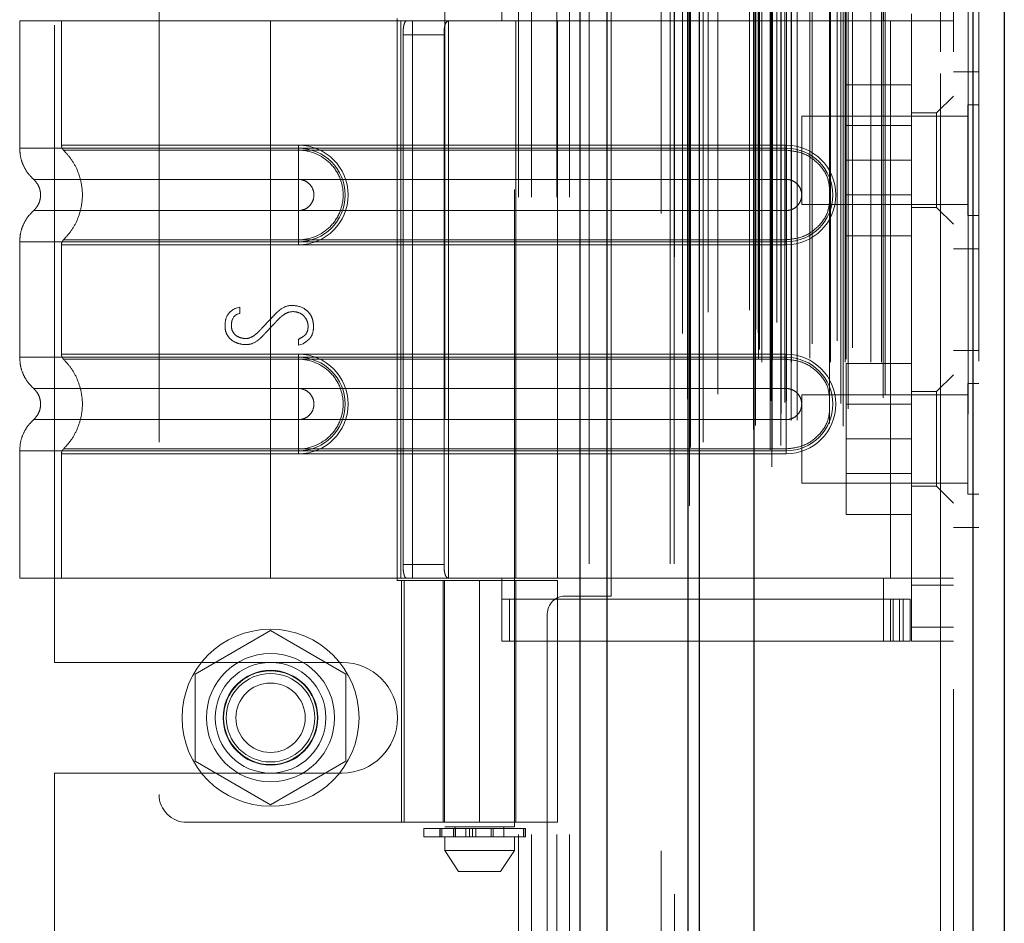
# Model space of a CAD drawing. Header units: inches. Extents: x 0.2 to 10.8, y 0.2 to 8.2.
# Tile 50 of 145: x 1.845 to 2, y 4.625 to 4.767. Entities that reach past the tile are written whole.
import ezdxf

# ---------------------------------------------------------------- set-up
doc = ezdxf.new("R2010")
doc.units = ezdxf.units.IN
doc.header["$MEASUREMENT"] = 0
doc.linetypes.add('HIDDEN', pattern=[0.075, 0.05, -0.025])

msp = doc.modelspace()

# ---------------------------------------------------------------- linework, layer by layer
at = {"color": 7, "linetype": 'Continuous', "lineweight": 25}
for p, q in [((1.9333065, 3.0817514), (1.9333065, 5.0456377)), ((1.9375491, 3.0817514), (1.9375491, 5.0448509)), ((1.9502665, 3.0817514), (1.9502665, 5.0388685)), ((1.9520238, 3.0817514), (1.9520238, 5.0386959)), ((1.9605592, 5.0215598), (1.9605592, 3.0991544)), ((1.9949065, 5.0155034), (1.9949065, 3.1052107)), ((1.9998646, 5.01354), (1.9998646, 3.1071742))]:
    msp.add_line(p, q, dxfattribs=at)
at = {"color": 7, "linetype": 'HIDDEN', "lineweight": 18}
for p, q in [((1.9333065, 5.0456377), (1.9333065, 3.0817514)), ((1.9333065, 5.0456377), (1.9333065, 3.0817514)), ((1.9333065, 3.0817514), (1.9333065, 5.0456377)), ((1.9347207, 3.0817514), (1.9347207, 5.0448509)), ((1.9347207, 3.0817514), (1.9347207, 5.0448509)), ((1.9375491, 3.0817514), (1.9375491, 5.0448509)), ((1.947438, 3.0817514), (1.947438, 5.0388685)), ((1.947438, 3.0817514), (1.947438, 5.0388685)), ((1.9480238, 3.0817514), (1.9480238, 5.0386959)), ((1.9502665, 3.0817514), (1.9502665, 5.0388685)), ((1.9504359, 3.0908408), (1.9504359, 5.0298734)), ((1.9633762, 3.0969317), (1.9633762, 5.0237825)), ((1.9633762, 3.0969317), (1.9633762, 5.0237825)), ((1.9598646, 5.0215598), (1.9598646, 3.0991544)), ((1.9526061, 3.1008133), (1.9526061, 5.0199042)), ((1.9630927, 3.0996011), (1.9630927, 5.0211131)), ((1.9634324, 3.099661), (1.9634324, 5.0210532)), ((1.9648013, 3.1003108), (1.9648013, 5.0204034)), ((1.9641398, 5.0195728), (1.9641398, 3.101122)), ((1.9493643, 5.0178677), (1.9493643, 3.1028389)), ((1.960491, 5.0177637), (1.960491, 3.1029504)), ((1.9605088, 3.1028106), (1.9605088, 5.0179036)), ((1.9608099, 3.103453), (1.9608099, 5.0172611)), ((1.9608099, 3.103453), (1.9608099, 5.0172611)), ((1.97363, 5.0167448), (1.97363, 3.1039721)), ((1.9745844, 3.1033533), (1.9745844, 5.0173609)), ((1.964822, 3.1053422), (1.964822, 5.015372)), ((1.9663999, 3.1042471), (1.9663999, 5.0164683)), ((1.9942119, 5.0155034), (1.9942119, 3.1052107)), ((1.9942119, 3.1052107), (1.9942119, 5.0155034)), ((1.9949065, 3.1052107), (1.9949065, 5.0155034)), ((1.9741948, 3.1068882), (1.9741948, 5.013826)), ((1.9753713, 3.1060421), (1.9753713, 5.0146743)), ((1.9958646, 5.01354), (1.9958646, 3.1071742)), ((1.9548972, 3.1083287), (1.9548972, 5.0123857)), ((1.9808728, 3.1077564), (1.9808728, 5.0129577)), ((1.9811613, 3.1082436), (1.9811613, 5.0124706)), ((1.9501451, 5.0075795), (1.9501451, 3.1131344)), ((1.9618192, 3.1133884), (1.9618192, 5.0073257)), ((1.9618192, 3.1133884), (1.9618192, 5.0073257)), ((1.9632016, 5.0073257), (1.9632016, 3.1133884)), ((1.9632016, 3.1133884), (1.9632016, 5.0073257)), ((1.9657016, 3.1133884), (1.9657016, 5.0073257)), ((1.9657016, 5.0073257), (1.9657016, 3.1133884)), ((1.9664837, 3.1133884), (1.9664837, 5.0073257)), ((1.9725974, 3.1133884), (1.9725974, 5.0073257)), ((1.9748941, 3.1133884), (1.9748941, 5.0073257)), ((1.9789173, 3.1133884), (1.9789173, 5.0073257)), ((1.9806057, 3.1133884), (1.9806057, 5.0073257)), ((1.9806057, 3.1133884), (1.9806057, 5.0073257)), ((1.9612572, 3.113944), (1.9612572, 5.0067702)), ((1.9612572, 3.113944), (1.9612572, 5.0067702)), ((1.9634794, 3.1136662), (1.9634794, 5.007048)), ((1.9654238, 5.007048), (1.9654238, 3.1136662)), ((1.9693494, 3.1139995), (1.9693494, 5.0067423)), ((1.9750355, 3.1138312), (1.9750355, 5.006885)), ((1.9614201, 3.1153849), (1.9614201, 5.0053293)), ((1.9673443, 5.0042817), (1.9673443, 3.1164229)), ((1.9697144, 3.1162519), (1.9697144, 5.0044623)), ((1.9697144, 3.1162519), (1.9697144, 5.0044623)), ((1.9760452, 3.1156324), (1.9760452, 5.0050818)), ((1.9612102, 3.1179972), (1.9612102, 5.002717)), ((1.9612102, 3.1179972), (1.9612102, 5.002717)), ((1.9724183, 5.0037288), (1.9724183, 3.1169863)), ((1.9608454, 3.1185126), (1.9608454, 5.0022016)), ((1.9608454, 3.1185126), (1.9608454, 5.0022016)), ((1.9506283, 4.999994), (1.9506283, 3.1207295)), ((1.9506283, 4.9999707), (1.9506283, 3.1207204)), ((1.9533842, 3.1212395), (1.9533842, 4.9994746)), ((1.9460238, 3.1366959), (1.9460238, 4.9839737)), ((1.9460238, 3.1366959), (1.9460238, 4.9839737)), ((1.9460238, 3.1366959), (1.9460238, 4.9839737)), ((1.9460238, 3.1366959), (1.9460238, 4.9839737)), ((1.9898646, 3.1620515), (1.9898646, 4.9586626)), ((1.9898646, 3.1620515), (1.9898646, 4.9586626)), ((1.9898646, 4.9586626), (1.9898646, 3.1620515)), ((1.9898646, 4.9586626), (1.9898646, 3.1620515)), ((1.9918646, 3.1620515), (1.9918646, 4.9586626)), ((1.9236349, 4.5392514), (1.9236349, 4.9071403)), ((1.9236349, 4.5392514), (1.9236349, 4.9071403)), ((1.9256349, 4.5392514), (1.9256349, 4.9071403)), ((1.9296349, 4.5392514), (1.9296349, 4.9071403)), ((1.9316349, 4.5392514), (1.9316349, 4.9071403)), ((1.9316349, 4.5392514), (1.9316349, 4.9071403)), ((1.9120308, 4.8044877), (1.9120308, 4.6404457)), ((1.9229669, 4.6404457), (1.9229669, 4.8044877)), ((1.8671927, 4.8008481), (1.8671927, 4.645555)), ((1.8508016, 4.6662653), (1.8508016, 4.7801264)), ((1.9209984, 4.7669461), (1.9209984, 4.7767886)), ((1.9809284, 4.7669461), (1.9809284, 4.7767886)), ((1.9381349, 4.6766681), (1.9381349, 4.7697237)), ((1.9853029, 4.7669461), (1.9853029, 4.7680397)), ((1.8846905, 4.7669461), (1.8453204, 4.7669461)), ((1.8453204, 4.7669461), (1.8453204, 4.7469416)), ((1.8518821, 4.7669461), (1.8518821, 4.7474154)), ((1.8846905, 4.7669461), (1.8846905, 4.7469416)), ((1.9051261, 4.7669461), (1.8846905, 4.7669461)), ((1.8846905, 4.7669461), (1.8846905, 4.7469416)), ((1.8846905, 4.7669461), (1.8846905, 4.7474154)), ((1.8846905, 4.7669461), (1.8846905, 4.7474154)), ((1.9045742, 4.7672742), (1.9045742, 4.679129)), ((1.9051261, 4.7669461), (1.9051261, 4.679457)), ((1.9070007, 4.7669461), (1.9051261, 4.7669461)), ((1.9051261, 4.7669461), (1.9051261, 4.679457)), ((1.9070007, 4.7669461), (1.9070007, 4.679457)), ((1.9297473, 4.7669461), (1.9070007, 4.7669461)), ((1.9126247, 4.7669461), (1.9126247, 4.679457)), ((1.9231857, 4.679457), (1.9231857, 4.7669461)), ((1.9297473, 4.679457), (1.9297473, 4.7669461)), ((1.9297473, 4.7669461), (1.9809284, 4.7669461)), ((1.9297473, 4.7669461), (1.9809284, 4.7669461)), ((1.9820221, 4.7669461), (1.9809284, 4.7669461)), ((1.9820221, 4.7669461), (1.9820221, 4.679457)), ((1.9918646, 4.7669461), (1.9820221, 4.7669461)), ((1.9820221, 4.7669461), (1.9820221, 4.679457)), ((1.9853029, 4.7669461), (1.9853029, 4.679457)), ((1.905489, 4.7647589), (1.905489, 4.6816443)), ((1.905489, 4.7647589), (1.9119229, 4.7647589)), ((1.9119229, 4.7647589), (1.9119229, 4.6816443)), ((1.9958646, 4.7589404), (1.9918646, 4.7589404)), ((1.9853029, 4.7568849), (1.9750251, 4.7568849)), ((1.9750251, 4.7568849), (1.9750251, 4.7450515)), ((1.9918646, 4.7551351), (1.9892399, 4.7525104)), ((1.9892399, 4.7525104), (1.9853029, 4.7525104)), ((1.9892399, 4.7450738), (1.9892399, 4.7525104)), ((1.9941285, 4.7537321), (1.9941285, 4.7450515)), ((1.9958646, 4.7537321), (1.9941285, 4.7537321)), ((1.9680868, 4.751996), (1.9680868, 4.7450515)), ((1.9941285, 4.751996), (1.9680868, 4.751996)), ((1.9853029, 4.7504932), (1.9750251, 4.7504932)), ((1.8846905, 4.7474154), (1.8890649, 4.7474154)), ((1.9656179, 4.7474154), (1.8846905, 4.7474154)), ((1.8846905, 4.7469416), (1.8890649, 4.7469416)), ((1.9656179, 4.7469416), (1.8846905, 4.7469416)), ((1.8846905, 4.7466351), (1.8890649, 4.7466351)), ((1.9656179, 4.7466351), (1.8846905, 4.7466351)), ((1.8890649, 4.7474154), (1.8890649, 4.7466351)), ((1.8890649, 4.7469416), (1.8890649, 4.7420473)), ((1.9656179, 4.7474154), (1.9656179, 4.7466351)), ((1.9656179, 4.7469416), (1.9656179, 4.7420473)), ((1.9680868, 4.7450515), (1.9680868, 4.7381071)), ((1.9853029, 4.7450515), (1.9750251, 4.7450515)), ((1.9750251, 4.7450515), (1.9750251, 4.7332182)), ((1.9892399, 4.7376373), (1.9892399, 4.7450738)), ((1.9941285, 4.7450515), (1.9941285, 4.736371)), ((1.8846905, 4.7420473), (1.8890649, 4.7420473)), ((1.9656179, 4.7420473), (1.8846905, 4.7420473)), ((1.9750251, 4.7396099), (1.9853029, 4.7396099)), ((1.8890649, 4.7371643), (1.8846905, 4.7371643)), ((1.8846905, 4.7371643), (1.9656179, 4.7371643)), ((1.8890649, 4.7322699), (1.8890649, 4.7371643)), ((1.9656179, 4.7322699), (1.9656179, 4.7371643)), ((1.9680868, 4.7381071), (1.9941285, 4.7381071)), ((1.9853029, 4.7376373), (1.9892399, 4.7376373)), ((1.9892399, 4.7376373), (1.9918646, 4.7350126)), ((1.9941285, 4.736371), (1.9958646, 4.736371)), ((1.8453204, 4.7322699), (1.8453204, 4.7141332)), ((1.8890649, 4.7325765), (1.8846905, 4.7325765)), ((1.8846905, 4.7325765), (1.9656179, 4.7325765)), ((1.8846905, 4.7322699), (1.8846905, 4.7141332)), ((1.8846905, 4.7322699), (1.8846905, 4.7141332)), ((1.8890649, 4.7322699), (1.8846905, 4.7322699)), ((1.8846905, 4.7322699), (1.9656179, 4.7322699)), ((1.8890649, 4.7317961), (1.8890649, 4.7325765)), ((1.9656179, 4.7317961), (1.9656179, 4.7325765)), ((1.9853029, 4.7332182), (1.9750251, 4.7332182)), ((1.8518821, 4.7317961), (1.8518821, 4.714607)), ((1.8846905, 4.7317961), (1.8846905, 4.714607)), ((1.8846905, 4.7317961), (1.8846905, 4.714607)), ((1.8890649, 4.7317961), (1.8846905, 4.7317961)), ((1.8846905, 4.7317961), (1.9656179, 4.7317961)), ((1.9918646, 4.7311626), (1.9958646, 4.7311626)), ((1.8792778, 4.721847), (1.879897, 4.7220071)), ((1.879897, 4.7220071), (1.879897, 4.7210143)), ((1.8890566, 4.7160181), (1.8890566, 4.7169576)), ((1.8898253, 4.7162743), (1.8890566, 4.7160181)), ((1.9958646, 4.7152182), (1.9918646, 4.7152182)), ((1.8846905, 4.714607), (1.8890649, 4.714607)), ((1.9656179, 4.714607), (1.8846905, 4.714607)), ((1.8846905, 4.7141332), (1.8890649, 4.7141332)), ((1.9656179, 4.7141332), (1.8846905, 4.7141332)), ((1.8846905, 4.7138267), (1.8890649, 4.7138267)), ((1.9656179, 4.7138267), (1.8846905, 4.7138267)), ((1.8890649, 4.714607), (1.8890649, 4.7138267)), ((1.8890649, 4.7141332), (1.8890649, 4.7092389)), ((1.9656179, 4.714607), (1.9656179, 4.7138267)), ((1.9656179, 4.7141332), (1.9656179, 4.7092389)), ((1.9853029, 4.7131626), (1.9750251, 4.7131626)), ((1.9750251, 4.7131626), (1.9750251, 4.7013293)), ((1.9918646, 4.7113905), (1.9892399, 4.7087659)), ((1.8846905, 4.7092389), (1.8890649, 4.7092389)), ((1.9656179, 4.7092389), (1.8846905, 4.7092389)), ((1.9941285, 4.7100099), (1.9941285, 4.7013293)), ((1.9958646, 4.7100099), (1.9941285, 4.7100099)), ((1.9680868, 4.7082738), (1.9680868, 4.7013293)), ((1.9941285, 4.7082738), (1.9680868, 4.7082738)), ((1.9892399, 4.7087659), (1.9853029, 4.7087659)), ((1.9892399, 4.6938927), (1.9892399, 4.7087659)), ((1.9853029, 4.706771), (1.9750251, 4.706771)), ((1.8890649, 4.7043559), (1.8846905, 4.7043559)), ((1.8846905, 4.7043559), (1.9656179, 4.7043559)), ((1.8890649, 4.6994615), (1.8890649, 4.7043559)), ((1.9656179, 4.6994615), (1.9656179, 4.7043559)), ((1.9680868, 4.7013293), (1.9680868, 4.6943849)), ((1.9853029, 4.7013293), (1.9750251, 4.7013293)), ((1.9750251, 4.7013293), (1.9750251, 4.689496)), ((1.9941285, 4.7013293), (1.9941285, 4.6926488)), ((1.8890649, 4.6997681), (1.8846905, 4.6997681)), ((1.8846905, 4.6997681), (1.9656179, 4.6997681)), ((1.8890649, 4.6989877), (1.8890649, 4.6997681)), ((1.9656179, 4.6989877), (1.9656179, 4.6997681)), ((1.8453204, 4.6994615), (1.8453204, 4.679457)), ((1.8518821, 4.6989877), (1.8518821, 4.679457)), ((1.8846905, 4.6994615), (1.8846905, 4.679457)), ((1.8890649, 4.6994615), (1.8846905, 4.6994615)), ((1.8846905, 4.6994615), (1.8846905, 4.679457)), ((1.8846905, 4.6994615), (1.9656179, 4.6994615)), ((1.8846905, 4.6989877), (1.8846905, 4.679457)), ((1.8846905, 4.6989877), (1.8846905, 4.679457)), ((1.8890649, 4.6989877), (1.8846905, 4.6989877)), ((1.8846905, 4.6989877), (1.9656179, 4.6989877)), ((1.9750251, 4.6958876), (1.9853029, 4.6958876)), ((1.9680868, 4.6943849), (1.9941285, 4.6943849)), ((1.9853029, 4.6938927), (1.9892399, 4.6938927)), ((1.9892399, 4.6938927), (1.9918646, 4.6912681)), ((1.9941285, 4.6926488), (1.9958646, 4.6926488)), ((1.9853029, 4.689496), (1.9750251, 4.689496)), ((1.9918646, 4.6874404), (1.9958646, 4.6874404)), ((1.9119229, 4.6816443), (1.905489, 4.6816443)), ((1.8846905, 4.679457), (1.8453204, 4.679457)), ((1.9051261, 4.679457), (1.8846905, 4.679457)), ((1.9045742, 4.679129), (1.9174989, 4.679129)), ((1.9070007, 4.679457), (1.9051261, 4.679457)), ((1.9052504, 4.679129), (1.9052504, 4.6411806)), ((1.9056678, 4.6411806), (1.9056678, 4.679129)), ((1.9297473, 4.679457), (1.9070007, 4.679457)), ((1.9118121, 4.679129), (1.9118121, 4.6411806)), ((1.9120059, 4.679129), (1.9120059, 4.6411806)), ((1.9174989, 4.679129), (1.9174989, 4.6411806)), ((1.9174989, 4.679129), (1.9297473, 4.679129)), ((1.9174989, 4.6411806), (1.9174989, 4.679129)), ((1.9209984, 4.6696145), (1.9209984, 4.679457)), ((1.9231857, 4.6411806), (1.9231857, 4.679129)), ((1.9809284, 4.679457), (1.9297473, 4.679457)), ((1.9809284, 4.679457), (1.9297473, 4.679457)), ((1.9297473, 4.6411806), (1.9297473, 4.679129)), ((1.9820221, 4.679457), (1.9809284, 4.679457)), ((1.9809284, 4.6696145), (1.9809284, 4.679457)), ((1.9918646, 4.679457), (1.9820221, 4.679457)), ((1.9853029, 4.6783634), (1.9853029, 4.679457)), ((1.9918646, 4.6783634), (1.9853029, 4.6783634)), ((1.9853029, 4.6783634), (1.9853029, 4.6718017)), ((1.9309127, 4.6766681), (1.9381349, 4.6766681)), ((1.9809284, 4.6761762), (1.9209984, 4.6761762)), ((1.9221938, 4.6696145), (1.9221938, 4.6761762)), ((1.9809284, 4.6761762), (1.9820221, 4.6761762)), ((1.9820221, 4.6761762), (1.9820221, 4.6696145)), ((1.9820221, 4.6761762), (1.9839906, 4.6761762)), ((1.9824295, 4.6696145), (1.9824295, 4.6761762)), ((1.9834214, 4.6696145), (1.9834214, 4.6761762)), ((1.9839906, 4.6696145), (1.9839906, 4.6761762)), ((1.9839906, 4.6761762), (1.9850842, 4.6761762)), ((1.9839906, 4.6696145), (1.9839906, 4.6761762)), ((1.9850842, 4.6696145), (1.9850842, 4.6761762)), ((1.9281349, 4.6738903), (1.9281349, 4.1096681)), ((1.8846905, 4.6712487), (1.8728571, 4.6644168)), ((1.8965238, 4.6644168), (1.8846905, 4.6712487)), ((1.9918646, 4.6718017), (1.9853029, 4.6718017)), ((1.9853029, 4.6696145), (1.9853029, 4.6718017)), ((1.9918646, 4.6718017), (1.9853029, 4.6718017)), ((1.9809284, 4.6696145), (1.9209984, 4.6696145)), ((1.9820221, 4.6696145), (1.9809284, 4.6696145)), ((1.9839906, 4.6696145), (1.9820221, 4.6696145)), ((1.9850842, 4.6696145), (1.9839906, 4.6696145)), ((1.9918646, 4.6696145), (1.9853029, 4.6696145)), ((1.8508016, 4.6662653), (1.8959405, 4.6662653)), ((1.8728571, 4.6644168), (1.8728571, 4.6507528)), ((1.8965238, 4.6507528), (1.8965238, 4.6644168)), ((1.8728571, 4.6507528), (1.8846905, 4.6439208)), ((1.8846905, 4.6439208), (1.8965238, 4.6507528)), ((1.8508016, 4.5940778), (1.8508016, 4.6489042)), ((1.8508016, 4.6489042), (1.8959405, 4.6489042)), ((1.8715671, 4.6411806), (1.9174989, 4.6411806)), ((1.9297473, 4.6411806), (1.9174989, 4.6411806)), ((1.90875, 4.6402269), (1.9246426, 4.6402269)), ((1.90875, 4.6402269), (1.90875, 4.6389146)), ((1.9112742, 4.6402269), (1.9112742, 4.6389146)), ((1.9112983, 4.6402269), (1.9112983, 4.6389146)), ((1.9112983, 4.6389146), (1.9112983, 4.6402269)), ((1.9115984, 4.6389146), (1.9115984, 4.6402269)), ((1.9115984, 4.6402269), (1.9115984, 4.6389146)), ((1.9174989, 4.6404457), (1.9120308, 4.6404457)), ((1.9134008, 4.6402269), (1.9134008, 4.6389146)), ((1.9134008, 4.6389146), (1.9134008, 4.6402269)), ((1.9136712, 4.6404457), (1.9136712, 4.6389146)), ((1.9136712, 4.6402269), (1.9136712, 4.6389146)), ((1.9137195, 4.6389146), (1.9137195, 4.6402269)), ((1.9137195, 4.6402269), (1.9137195, 4.6389146)), ((1.9137251, 4.6389146), (1.9137251, 4.6402269)), ((1.9153522, 4.6389146), (1.9153522, 4.6402269)), ((1.9153522, 4.6402269), (1.9153522, 4.6389146)), ((1.9159179, 4.6402269), (1.9159179, 4.6389146)), ((1.9159179, 4.6389146), (1.9159179, 4.6402269)), ((1.9164008, 4.6389146), (1.9164008, 4.6402269)), ((1.9164008, 4.6402269), (1.9164008, 4.6389146)), ((1.9168926, 4.6402269), (1.9168926, 4.6389146)), ((1.9168926, 4.6389146), (1.9168926, 4.6402269)), ((1.9229669, 4.6404457), (1.9174989, 4.6404457)), ((1.9193313, 4.6389146), (1.9193313, 4.6402269)), ((1.9193313, 4.6402269), (1.9193313, 4.6389146)), ((1.9196356, 4.6402269), (1.9196356, 4.6389146)), ((1.9196356, 4.6389146), (1.9196356, 4.6402269)), ((1.9213265, 4.6389146), (1.9213265, 4.6404457)), ((1.9243803, 4.6389146), (1.9243803, 4.6402269)), ((1.9243803, 4.6402269), (1.9243803, 4.6389146)), ((1.9246426, 4.6389146), (1.9246426, 4.6402269)), ((1.9246426, 4.6402269), (1.9246426, 4.6389146)), ((1.9246426, 4.6402269), (1.9247229, 4.6402269)), ((1.9247229, 4.6389146), (1.9247229, 4.6402269)), ((1.9246426, 4.6389146), (1.90875, 4.6389146)), ((1.9120308, 4.6389146), (1.9120308, 4.6367274)), ((1.9229669, 4.6367274), (1.9229669, 4.6389146)), ((1.9247229, 4.6389146), (1.9246426, 4.6389146)), ((1.9120308, 4.6367274), (1.9174989, 4.6367274)), ((1.9120308, 4.6367274), (1.914218, 4.6334465)), ((1.9174989, 4.6367274), (1.9229669, 4.6367274)), ((1.9207797, 4.6334465), (1.9229669, 4.6367274)), ((1.914218, 4.6334465), (1.9174989, 4.6334465)), ((1.9174989, 4.6334465), (1.9207797, 4.6334465))]:
    msp.add_line(p, q, dxfattribs=at)
at = {"color": 7, "linetype": 'HIDDEN', "lineweight": 18, "flags": 128}
for points in [[(1.9480978, 5.0299115), (1.9480975, 4.0680214), (1.9480978, 3.0908029)], [(1.9480978, 5.0299107), (1.9480975, 4.0502849), (1.9480978, 3.0908006)], [(1.9493643, 5.0178842), (1.9493642, 4.0995679), (1.9493643, 3.1028313)], [(1.950145, 5.0075801), (1.9501446, 4.0402087), (1.950145, 3.1131458)], [(1.9548891, 3.1142707), (1.9548892, 4.0526806), (1.9548891, 5.0064426)]]:
    msp.add_lwpolyline(points, dxfattribs=at)
at = {"color": 7, "linetype": 'HIDDEN', "lineweight": 18}
for radius in [0.0138889, 0.0100612, 0.0086806, 0.0074366, 0.0073611, 0.0069444, 0.0054417]:
    msp.add_circle((1.8846905, 4.6575848), radius, dxfattribs=at)
for centre, radius, start, end in [((1.8890649, 4.7396058), 0.0078096, 270, 90), ((1.8890649, 4.7396058), 0.0073358, 270, 90), ((1.9656179, 4.7396058), 0.0078096, 270, 90), ((1.9656179, 4.7396058), 0.0073358, 270, 90), ((1.8890649, 4.7067974), 0.0078096, 270, 90), ((1.8890649, 4.7067974), 0.0073358, 270, 90), ((1.9656179, 4.7067974), 0.0078096, 270, 90), ((1.9656179, 4.7067974), 0.0073358, 270, 90), ((1.9309127, 4.6738903), 0.0027778, 90, 180), ((1.8959405, 4.6575848), 0.0086806, 270, 90), ((1.8715671, 4.645555), 0.0043745, 180, 270)]:
    msp.add_arc(centre, radius, start, end, dxfattribs=at)
for points, knots in [([(1.905489, 4.7647589), (1.905489, 4.7650487), (1.9054999, 4.765333), (1.9055462, 4.7658639), (1.9055819, 4.766107), (1.9056824, 4.7665105), (1.9057483, 4.7666729), (1.9059089, 4.7668894), (1.906005, 4.7669461), (1.9061117, 4.7669461)], [0, 0, 0, 0, 0.25, 0.25, 0.5, 0.5, 0.75, 0.75, 1, 1, 1, 1]), ([(1.9127814, 4.7669461), (1.9126177, 4.7669461), (1.9124756, 4.7668956), (1.9122434, 4.7666858), (1.9121545, 4.7665263), (1.912026, 4.7661232), (1.9119848, 4.7658771), (1.9119338, 4.7653434), (1.9119229, 4.7650523), (1.9119229, 4.7647589)], [0, 0, 0, 0, 0.25, 0.25, 0.5, 0.5, 0.75, 0.75, 1, 1, 1, 1]), ([(1.8453203, 4.7469416), (1.8453483, 4.7464834), (1.845405, 4.7455569), (1.8458597, 4.7442269), (1.8465549, 4.7430058), (1.8472112, 4.7423501), (1.8475357, 4.7420259)], [0, 0, 0, 0, 0.24733805, 0.50013361, 0.7528697, 1, 1, 1, 1]), ([(1.8846905, 4.7469416), (1.8821137, 4.7469416), (1.879537, 4.7469416), (1.8744825, 4.7469416), (1.8720048, 4.7469416), (1.8672436, 4.7469416), (1.8649601, 4.7469416), (1.8606751, 4.7469416), (1.8586737, 4.7469416), (1.8550296, 4.7469416), (1.853387, 4.7469416), (1.8505239, 4.7469416), (1.8493034, 4.7469416), (1.8473312, 4.7469416), (1.8465796, 4.7469416), (1.8455742, 4.7469416), (1.8453204, 4.7469416), (1.8453204, 4.7469416), (1.8455742, 4.7469416), (1.8465796, 4.7469416), (1.8473312, 4.7469416), (1.8493034, 4.7469416), (1.8505239, 4.7469416), (1.853387, 4.7469416), (1.8550296, 4.7469416), (1.8586737, 4.7469416), (1.8606751, 4.7469416), (1.8649601, 4.7469416), (1.8672436, 4.7469416), (1.8720048, 4.7469416), (1.8744825, 4.7469416), (1.879537, 4.7469416), (1.8821137, 4.7469416), (1.8846905, 4.7469416)], [0, 0, 0, 0, 0.0625, 0.0625, 0.125, 0.125, 0.1875, 0.1875, 0.25, 0.25, 0.3125, 0.3125, 0.375, 0.375, 0.4375, 0.4375, 0.5, 0.5, 0.5625, 0.5625, 0.625, 0.625, 0.6875, 0.6875, 0.75, 0.75, 0.8125, 0.8125, 0.875, 0.875, 0.9375, 0.9375, 1, 1, 1, 1]), ([(1.8846905, 4.7474154), (1.8796784, 4.7474154), (1.8710979, 4.7474154), (1.8604829, 4.7474154), (1.85359, 4.7474154), (1.851028, 4.7474154), (1.85359, 4.7474154), (1.8604829, 4.7474154), (1.8710979, 4.7474154), (1.8796784, 4.7474154), (1.8846905, 4.7474154)], [4.71239975, 4.71239975, 4.71239975, 4.71239975, 5.17054869, 5.49779793, 5.89049701, 6.2831961, 6.67589519, 7.06859428, 7.39584352, 7.85399245, 7.85399245, 7.85399245, 7.85399245]), ([(1.8518821, 4.7474205), (1.8518857, 4.7473479), (1.8518928, 4.7472011), (1.8519621, 4.7469901), (1.8520641, 4.7467929), (1.8521638, 4.746685), (1.8522131, 4.7466315)], [0, 0, 0, 0, 0.24752411, 0.50000002, 0.75247592, 1, 1, 1, 1]), ([(1.8521422, 4.7467006), (1.8525923, 4.7462154), (1.8534923, 4.7452453), (1.8544269, 4.7434792), (1.8550233, 4.7415851), (1.8552284, 4.7396058), (1.8550233, 4.7376265), (1.8544269, 4.7357323), (1.8534923, 4.7339663), (1.8525923, 4.7329961), (1.8521422, 4.732511)], [0, 0, 0, 0, 0.125085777, 0.250126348, 0.375155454, 0.5, 0.624844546, 0.749873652, 0.874914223, 1, 1, 1, 1]), ([(1.8846905, 4.7466351), (1.8804379, 4.7466351), (1.8761893, 4.7466351), (1.8683326, 4.7466351), (1.8647288, 4.7466352), (1.8587187, 4.7466352), (1.8563091, 4.7466352), (1.8530563, 4.7466353), (1.8522097, 4.7466353), (1.8522107, 4.7466353), (1.8530552, 4.7466353), (1.8563098, 4.7466354), (1.8587177, 4.7466354), (1.8647289, 4.7466354), (1.8683323, 4.7466354), (1.8761892, 4.7466355), (1.8804373, 4.7466355), (1.8846905, 4.7466355)], [0, 0, 0, 0, 0.125, 0.125, 0.25, 0.25, 0.375, 0.375, 0.5, 0.5, 0.625, 0.625, 0.75, 0.75, 0.875, 0.875, 1, 1, 1, 1]), ([(1.8846905, 4.7469416), (1.8846905, 4.7460209), (1.8846905, 4.7451007), (1.8846905, 4.74342), (1.8846905, 4.7426605), (1.8846905, 4.7420473)], [0, 0, 0, 0, 0.5, 0.5, 1, 1, 1, 1]), ([(1.8846905, 4.7469416), (1.8846905, 4.7460486), (1.8846905, 4.7441762), (1.8846905, 4.7426395), (1.8846905, 4.7420467)], [0.052118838, 0.052118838, 0.052118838, 0.052118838, 0.500001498, 0.948006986, 0.948006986, 0.948006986, 0.948006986]), ([(1.8846905, 4.7325765), (1.8846905, 4.7343975), (1.8846905, 4.7396058), (1.8846905, 4.7448141), (1.8846905, 4.7466351)], [0.027131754, 0.027131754, 0.027131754, 0.027131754, 0.5, 0.972868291, 0.972868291, 0.972868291, 0.972868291]), ([(1.8890649, 4.7466351), (1.8909126, 4.7466536), (1.8936443, 4.7454872), (1.8957281, 4.7423655), (1.8962773, 4.7396058), (1.8957281, 4.736846), (1.8936443, 4.7337243), (1.8909126, 4.732558), (1.8890649, 4.7325765)], [6.28318531, 6.28318531, 6.28318531, 6.28318531, 7.06858347, 7.46128255, 7.85398163, 8.24668072, 8.6393798, 9.42477796, 9.42477796, 9.42477796, 9.42477796]), ([(1.9724183, 4.7407563), (1.9723471, 4.7412799), (1.9721515, 4.7427182), (1.9706874, 4.7446868), (1.9683855, 4.7463195), (1.9665404, 4.7465299), (1.9656179, 4.7466351)], [0, 0, 0, 0, 0.16020075, 0.44013383, 0.72006692, 1, 1, 1, 1]), ([(1.8474875, 4.7420686), (1.847652, 4.7419047), (1.8479814, 4.7415765), (1.848327, 4.7409644), (1.8485496, 4.740302), (1.8486271, 4.7396058), (1.8485496, 4.7389095), (1.848327, 4.7382471), (1.8479814, 4.737635), (1.847652, 4.7373068), (1.8474875, 4.7371429)], [0, 0, 0, 0, 0.12483242, 0.24993914, 0.37510573, 0.5, 0.62489427, 0.75006086, 0.87516758, 1, 1, 1, 1]), ([(1.8846905, 4.7420467), (1.8791769, 4.7420467), (1.8695686, 4.7420467), (1.8574868, 4.7420467), (1.849495, 4.7420467), (1.8465207, 4.7420467), (1.849495, 4.7420467), (1.8574868, 4.7420467), (1.8695686, 4.7420467), (1.8791769, 4.7420467), (1.8846905, 4.7420467)], [4.71241411, 4.71241411, 4.71241411, 4.71241411, 5.15721613, 5.48839216, 5.88580339, 6.28321463, 6.68062587, 7.0780371, 7.40921314, 7.85401516, 7.85401516, 7.85401516, 7.85401516]), ([(1.8890649, 4.7420473), (1.8893845, 4.7420473), (1.889704, 4.7419837), (1.8902945, 4.7417391), (1.8905653, 4.7415581), (1.8910173, 4.7411062), (1.8911983, 4.7408353), (1.8914429, 4.7402448), (1.8915064, 4.7399254), (1.8915064, 4.7392862), (1.8914429, 4.7389667), (1.8911983, 4.7383762), (1.8910173, 4.7381054), (1.8905653, 4.7376534), (1.8902945, 4.7374724), (1.889704, 4.7372278), (1.8893845, 4.7371643), (1.8890649, 4.7371643)], [0, 0, 0, 0, 0.125, 0.125, 0.25, 0.25, 0.375, 0.375, 0.5, 0.5, 0.625, 0.625, 0.75, 0.75, 0.875, 0.875, 1, 1, 1, 1]), ([(1.9656179, 4.7371643), (1.9659375, 4.7371643), (1.9662569, 4.7372278), (1.9668474, 4.7374724), (1.9671183, 4.7376534), (1.9675702, 4.7381054), (1.9677512, 4.7383762), (1.9679958, 4.7389667), (1.9680593, 4.7392862), (1.9680593, 4.7399254), (1.9679958, 4.7402448), (1.9677512, 4.7408353), (1.9675702, 4.7411062), (1.9671183, 4.7415581), (1.9668474, 4.7417391), (1.9662569, 4.7419837), (1.9659375, 4.7420473), (1.9656179, 4.7420473)], [0, 0, 0, 0, 0.125, 0.125, 0.25, 0.25, 0.375, 0.375, 0.5, 0.5, 0.625, 0.625, 0.75, 0.75, 0.875, 0.875, 1, 1, 1, 1]), ([(1.9656179, 4.7325765), (1.9665404, 4.7326816), (1.9683855, 4.732892), (1.9706874, 4.7345248), (1.9721515, 4.7364934), (1.9723471, 4.7379317), (1.9724183, 4.7384552)], [0, 0, 0, 0, 0.27993308, 0.55986617, 0.83979925, 1, 1, 1, 1]), ([(1.8475357, 4.7371857), (1.8472112, 4.7368615), (1.8465549, 4.7362058), (1.8458597, 4.7349846), (1.845405, 4.7336546), (1.8453483, 4.7327281), (1.8453203, 4.7322699)], [0, 0, 0, 0, 0.24713031, 0.49986639, 0.75266195, 1, 1, 1, 1]), ([(1.8846905, 4.7371649), (1.8791769, 4.7371649), (1.8695686, 4.7371649), (1.8574868, 4.7371649), (1.849495, 4.7371649), (1.8465207, 4.7371649), (1.849495, 4.7371649), (1.8574868, 4.7371649), (1.8695686, 4.7371649), (1.8791769, 4.7371649), (1.8846905, 4.7371649)], [4.71236405, 4.71236405, 4.71236405, 4.71236405, 5.15716608, 5.48834211, 5.88575335, 6.2831646, 6.68057584, 7.07798708, 7.40916311, 7.85396503, 7.85396503, 7.85396503, 7.85396503]), ([(1.8846905, 4.7322699), (1.8846905, 4.7331629), (1.8846905, 4.7350353), (1.8846905, 4.7365721), (1.8846905, 4.7371649)], [0.052118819, 0.052118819, 0.052118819, 0.052118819, 0.500001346, 0.948007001, 0.948007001, 0.948007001, 0.948007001]), ([(1.8846905, 4.7322699), (1.8846905, 4.7331906), (1.8846905, 4.7341108), (1.8846905, 4.7357915), (1.8846905, 4.7365511), (1.8846905, 4.7371643)], [0, 0, 0, 0, 0.5, 0.5, 1, 1, 1, 1]), ([(1.8846905, 4.7322699), (1.8821137, 4.7322699), (1.879537, 4.7322699), (1.8744825, 4.7322699), (1.8720048, 4.7322699), (1.8672436, 4.7322699), (1.8649601, 4.7322699), (1.8606751, 4.7322699), (1.8586737, 4.7322699), (1.8550296, 4.7322699), (1.853387, 4.7322699), (1.8505239, 4.7322699), (1.8493034, 4.7322699), (1.8473312, 4.7322699), (1.8465796, 4.7322699), (1.8455742, 4.7322699), (1.8453204, 4.7322699), (1.8453204, 4.7322699), (1.8455742, 4.7322699), (1.8465796, 4.7322699), (1.8473312, 4.7322699), (1.8493034, 4.7322699), (1.8505239, 4.7322699), (1.853387, 4.7322699), (1.8550296, 4.7322699), (1.8586737, 4.7322699), (1.8606751, 4.7322699), (1.8649601, 4.7322699), (1.8672436, 4.7322699), (1.8720048, 4.7322699), (1.8744825, 4.7322699), (1.879537, 4.7322699), (1.8821137, 4.7322699), (1.8846905, 4.7322699)], [0, 0, 0, 0, 0.0625, 0.0625, 0.125, 0.125, 0.1875, 0.1875, 0.25, 0.25, 0.3125, 0.3125, 0.375, 0.375, 0.4375, 0.4375, 0.5, 0.5, 0.5625, 0.5625, 0.625, 0.625, 0.6875, 0.6875, 0.75, 0.75, 0.8125, 0.8125, 0.875, 0.875, 0.9375, 0.9375, 1, 1, 1, 1]), ([(1.8522131, 4.73258), (1.8521638, 4.7325266), (1.8520641, 4.7324187), (1.8519621, 4.7322214), (1.8518928, 4.7320104), (1.8518857, 4.7318637), (1.8518821, 4.7317911)], [0, 0, 0, 0, 0.24752409, 0.49999999, 0.7524759, 1, 1, 1, 1]), ([(1.8846905, 4.732576), (1.8804373, 4.7325761), (1.8761892, 4.7325761), (1.8683323, 4.7325761), (1.8647289, 4.7325761), (1.8587177, 4.7325762), (1.8563098, 4.7325762), (1.8530552, 4.7325762), (1.8522107, 4.7325762), (1.8522097, 4.7325763), (1.8530563, 4.7325763), (1.8563091, 4.7325763), (1.8587187, 4.7325763), (1.8647288, 4.7325764), (1.8683326, 4.7325764), (1.8761893, 4.7325764), (1.8804379, 4.7325765), (1.8846905, 4.7325765)], [0, 0, 0, 0, 0.125, 0.125, 0.25, 0.25, 0.375, 0.375, 0.5, 0.5, 0.625, 0.625, 0.75, 0.75, 0.875, 0.875, 1, 1, 1, 1]), ([(1.8846905, 4.7317961), (1.8796784, 4.7317961), (1.8710979, 4.7317961), (1.8604829, 4.7317961), (1.85359, 4.7317961), (1.851028, 4.7317961), (1.85359, 4.7317961), (1.8604829, 4.7317961), (1.8710979, 4.7317961), (1.8796784, 4.7317961), (1.8846905, 4.7317961)], [4.71239001, 4.71239001, 4.71239001, 4.71239001, 5.17053895, 5.49778819, 5.89048727, 6.28318636, 6.67588545, 7.06858454, 7.39583378, 7.85398272, 7.85398272, 7.85398272, 7.85398272]), ([(1.8890566, 4.7169576), (1.8893895, 4.7171342), (1.8897897, 4.717378), (1.8900279, 4.7175461), (1.8903521, 4.7178902), (1.8905827, 4.7184234), (1.8905992, 4.7192867), (1.8903993, 4.7200132), (1.8897597, 4.7208728), (1.8889169, 4.7212804), (1.8877521, 4.7213701), (1.8868966, 4.7209291), (1.8863831, 4.7205395), (1.8860645, 4.7202511), (1.8857815, 4.7199591), (1.8856348, 4.7198032), (1.8853151, 4.7194663), (1.8848937, 4.7190178), (1.8843714, 4.7184605), (1.8839506, 4.7180101), (1.8836335, 4.7176733), (1.883486, 4.7175142), (1.8831985, 4.7172165), (1.8828899, 4.7169378), (1.8821189, 4.7163439), (1.8809674, 4.7160237), (1.8798215, 4.7162273), (1.8790557, 4.7165332), (1.8786009, 4.7168034), (1.8779999, 4.7173927), (1.8776748, 4.7180484), (1.8775216, 4.7188507), (1.8775821, 4.7200287), (1.8780244, 4.7211082), (1.8787923, 4.7216582), (1.8792778, 4.721847)], [0, 0, 0, 0, 0.03125, 0.046875, 0.0625, 0.09375, 0.125, 0.15625, 0.1875, 0.25, 0.3125, 0.34375, 0.359375, 0.375, 0.3828125, 0.390625, 0.40625, 0.4375, 0.46875, 0.5, 0.515625, 0.5234375, 0.53125, 0.546875, 0.5625, 0.625, 0.6875, 0.71875, 0.75, 0.78125, 0.8125, 0.84375, 0.875, 0.9375, 1, 1, 1, 1]), ([(1.879897, 4.7210143), (1.8792734, 4.7209104), (1.8787642, 4.7204769), (1.8785619, 4.7195451), (1.8785308, 4.7187666), (1.8787037, 4.718128), (1.8791996, 4.7175997), (1.8795698, 4.7173587), (1.8800956, 4.717153), (1.8808527, 4.717037), (1.8815858, 4.7171858), (1.8822668, 4.7176543), (1.882694, 4.7180269), (1.8831271, 4.7184806), (1.883288, 4.7186562), (1.8836986, 4.7190916), (1.8842185, 4.7196414), (1.8848893, 4.7203344), (1.8853916, 4.7208871), (1.8859556, 4.7214259), (1.8867575, 4.7220364), (1.8874355, 4.722274), (1.8879784, 4.722274)], [0, 0, 0, 0, 0.125, 0.15625, 0.1875, 0.25, 0.28125, 0.3125, 0.375, 0.4375, 0.5, 0.53125, 0.5625, 0.578125, 0.59375, 0.625, 0.6875, 0.75, 0.8125, 0.84375, 0.875, 1, 1, 1, 1]), ([(1.8879784, 4.722274), (1.8888149, 4.722274), (1.8898673, 4.7219964), (1.8909056, 4.7210101), (1.8913486, 4.720079), (1.891493, 4.7188626), (1.8913328, 4.7178974), (1.891087, 4.7173981), (1.8908761, 4.7171119), (1.8907701, 4.7170072), (1.8904447, 4.7167235), (1.890058, 4.7164393), (1.8898253, 4.7162743)], [0, 0, 0, 0, 0.25, 0.375, 0.5, 0.625, 0.75, 0.8125, 0.84375, 0.875, 0.9375, 1, 1, 1, 1]), ([(1.8453203, 4.7141332), (1.8453483, 4.713675), (1.845405, 4.7127485), (1.8458597, 4.7114185), (1.8465549, 4.7101974), (1.8472112, 4.7095417), (1.8475357, 4.7092175)], [0, 0, 0, 0, 0.24733805, 0.50013361, 0.7528697, 1, 1, 1, 1]), ([(1.8846905, 4.7141332), (1.8821137, 4.7141332), (1.879537, 4.7141332), (1.8744825, 4.7141332), (1.8720048, 4.7141332), (1.8672436, 4.7141332), (1.8649601, 4.7141332), (1.8606751, 4.7141332), (1.8586737, 4.7141332), (1.8550296, 4.7141332), (1.853387, 4.7141332), (1.8505239, 4.7141332), (1.8493034, 4.7141332), (1.8473312, 4.7141332), (1.8465796, 4.7141332), (1.8455742, 4.7141332), (1.8453204, 4.7141332), (1.8453204, 4.7141332), (1.8455742, 4.7141332), (1.8465796, 4.7141332), (1.8473312, 4.7141332), (1.8493034, 4.7141332), (1.8505239, 4.7141332), (1.853387, 4.7141332), (1.8550296, 4.7141332), (1.8586737, 4.7141332), (1.8606751, 4.7141332), (1.8649601, 4.7141332), (1.8672436, 4.7141332), (1.8720048, 4.7141332), (1.8744825, 4.7141332), (1.879537, 4.7141332), (1.8821137, 4.7141332), (1.8846905, 4.7141332)], [0, 0, 0, 0, 0.0625, 0.0625, 0.125, 0.125, 0.1875, 0.1875, 0.25, 0.25, 0.3125, 0.3125, 0.375, 0.375, 0.4375, 0.4375, 0.5, 0.5, 0.5625, 0.5625, 0.625, 0.625, 0.6875, 0.6875, 0.75, 0.75, 0.8125, 0.8125, 0.875, 0.875, 0.9375, 0.9375, 1, 1, 1, 1]), ([(1.8846905, 4.714607), (1.8798551, 4.714607), (1.8714274, 4.714607), (1.8608041, 4.714607), (1.8537344, 4.714607), (1.8510191, 4.714607), (1.8534901, 4.714607), (1.8603647, 4.714607), (1.8710165, 4.714607), (1.8796483, 4.714607), (1.8846905, 4.714607)], [4.71239469, 4.71239469, 4.71239469, 4.71239469, 5.154448, 5.48366074, 5.87871603, 6.27377131, 6.6688266, 7.06388188, 7.39309462, 7.85399245, 7.85399245, 7.85399245, 7.85399245]), ([(1.8518821, 4.7146121), (1.8518857, 4.7145395), (1.8518929, 4.7143927), (1.8519621, 4.7141817), (1.8520642, 4.7139845), (1.8521638, 4.7138766), (1.8522131, 4.7138231)], [0, 0, 0, 0, 0.24752414, 0.50000006, 0.75247595, 1, 1, 1, 1]), ([(1.8521422, 4.7138922), (1.8525895, 4.7134052), (1.8534843, 4.7124309), (1.85442, 4.7106666), (1.855021, 4.7087747), (1.8552295, 4.7067974), (1.855021, 4.70482), (1.85442, 4.7029281), (1.8534843, 4.7011638), (1.8525895, 4.7001895), (1.8521422, 4.6997026)], [0, 0, 0, 0, 0.12505483, 0.25020853, 0.37526383, 0.5, 0.62473617, 0.74979147, 0.87494517, 1, 1, 1, 1]), ([(1.8846905, 4.7138267), (1.8833371, 4.7138267), (1.8818983, 4.7138267), (1.8788594, 4.7138267), (1.8772588, 4.7138267), (1.8739328, 4.7138267), (1.8722068, 4.7138267), (1.8687077, 4.7138267), (1.8669342, 4.7138267), (1.8634696, 4.7138267), (1.8617789, 4.7138267), (1.8586582, 4.7138267), (1.8572297, 4.7138267), (1.854832, 4.7138267), (1.853865, 4.7138267), (1.8525529, 4.7138267), (1.8522095, 4.7138267), (1.8522095, 4.7138267), (1.8525529, 4.7138267), (1.853865, 4.7138267), (1.854832, 4.7138267), (1.8572297, 4.7138267), (1.8586582, 4.7138267), (1.8617789, 4.7138267), (1.8634696, 4.7138267), (1.8669342, 4.7138267), (1.8687077, 4.7138267), (1.8722068, 4.7138267), (1.8739328, 4.7138267), (1.8772588, 4.7138267), (1.8788594, 4.7138267), (1.8818983, 4.7138267), (1.8833371, 4.7138267), (1.8846905, 4.7138267)], [0, 0, 0, 0, 0.0625, 0.0625, 0.125, 0.125, 0.1875, 0.1875, 0.25, 0.25, 0.3125, 0.3125, 0.375, 0.375, 0.4375, 0.4375, 0.5, 0.5, 0.5625, 0.5625, 0.625, 0.625, 0.6875, 0.6875, 0.75, 0.75, 0.8125, 0.8125, 0.875, 0.875, 0.9375, 0.9375, 1, 1, 1, 1]), ([(1.8846905, 4.7141332), (1.8846905, 4.7132125), (1.8846905, 4.7122923), (1.8846905, 4.7106117), (1.8846905, 4.7098521), (1.8846905, 4.7092389)], [0, 0, 0, 0, 0.5, 0.5, 1, 1, 1, 1]), ([(1.8846905, 4.7141332), (1.8846905, 4.7132402), (1.8846905, 4.7113678), (1.8846905, 4.7098311), (1.8846905, 4.7092383)], [0.052118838, 0.052118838, 0.052118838, 0.052118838, 0.500001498, 0.948006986, 0.948006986, 0.948006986, 0.948006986]), ([(1.8890649, 4.7138267), (1.8909126, 4.7138452), (1.8936443, 4.7126788), (1.8957281, 4.7095571), (1.8962773, 4.7067974), (1.8957281, 4.7040376), (1.8936443, 4.7009159), (1.8909126, 4.6997496), (1.8890649, 4.6997681)], [6.28318531, 6.28318531, 6.28318531, 6.28318531, 7.06858347, 7.46128255, 7.85398163, 8.24668072, 8.6393798, 9.42477796, 9.42477796, 9.42477796, 9.42477796]), ([(1.9724183, 4.7079479), (1.9723471, 4.7084715), (1.9721515, 4.7099098), (1.9706874, 4.7118784), (1.9683855, 4.7135111), (1.9665404, 4.7137215), (1.9656179, 4.7138267)], [0, 0, 0, 0, 0.16020075, 0.44013383, 0.72006692, 1, 1, 1, 1]), ([(1.8474875, 4.7092602), (1.847652, 4.7090963), (1.8479814, 4.7087681), (1.848327, 4.708156), (1.8485496, 4.7074936), (1.8486271, 4.7067974), (1.8485496, 4.7061011), (1.848327, 4.7054387), (1.8479814, 4.7048266), (1.847652, 4.7044984), (1.8474875, 4.7043345)], [0, 0, 0, 0, 0.12483242, 0.24993914, 0.37510573, 0.5, 0.62489427, 0.75006086, 0.87516758, 1, 1, 1, 1]), ([(1.8846905, 4.7092383), (1.8791769, 4.7092383), (1.8695686, 4.7092383), (1.8574868, 4.7092383), (1.849495, 4.7092383), (1.8465207, 4.7092383), (1.849495, 4.7092383), (1.8574868, 4.7092383), (1.8695686, 4.7092383), (1.8791769, 4.7092383), (1.8846905, 4.7092383)], [4.71241411, 4.71241411, 4.71241411, 4.71241411, 5.15721613, 5.48839216, 5.88580339, 6.28321463, 6.68062587, 7.0780371, 7.40921314, 7.85401516, 7.85401516, 7.85401516, 7.85401516]), ([(1.8890649, 4.7092389), (1.8893845, 4.7092389), (1.889704, 4.7091753), (1.8902945, 4.7089307), (1.8905653, 4.7087497), (1.8910173, 4.7082978), (1.8911983, 4.7080269), (1.8914429, 4.7074364), (1.8915064, 4.707117), (1.8915064, 4.7064778), (1.8914429, 4.7061583), (1.8911983, 4.7055678), (1.8910173, 4.705297), (1.8905653, 4.704845), (1.8902945, 4.704664), (1.889704, 4.7044194), (1.8893845, 4.7043559), (1.8890649, 4.7043559)], [0, 0, 0, 0, 0.125, 0.125, 0.25, 0.25, 0.375, 0.375, 0.5, 0.5, 0.625, 0.625, 0.75, 0.75, 0.875, 0.875, 1, 1, 1, 1]), ([(1.9656179, 4.7043559), (1.9659375, 4.7043559), (1.9662569, 4.7044194), (1.9668474, 4.704664), (1.9671183, 4.704845), (1.9675702, 4.705297), (1.9677512, 4.7055678), (1.9679958, 4.7061583), (1.9680593, 4.7064778), (1.9680593, 4.707117), (1.9679958, 4.7074364), (1.9677512, 4.7080269), (1.9675702, 4.7082978), (1.9671183, 4.7087497), (1.9668474, 4.7089307), (1.9662569, 4.7091753), (1.9659375, 4.7092389), (1.9656179, 4.7092389)], [0, 0, 0, 0, 0.125, 0.125, 0.25, 0.25, 0.375, 0.375, 0.5, 0.5, 0.625, 0.625, 0.75, 0.75, 0.875, 0.875, 1, 1, 1, 1]), ([(1.8475357, 4.7043773), (1.8472112, 4.7040531), (1.8465549, 4.7033974), (1.8458597, 4.7021762), (1.845405, 4.7008462), (1.8453483, 4.6999197), (1.8453203, 4.6994615)], [0, 0, 0, 0, 0.24713031, 0.49986639, 0.75266195, 1, 1, 1, 1]), ([(1.8846905, 4.7043565), (1.8791769, 4.7043565), (1.8695686, 4.7043565), (1.8574868, 4.7043565), (1.849495, 4.7043565), (1.8465207, 4.7043565), (1.849495, 4.7043565), (1.8574868, 4.7043565), (1.8695686, 4.7043565), (1.8791769, 4.7043565), (1.8846905, 4.7043565)], [4.71236405, 4.71236405, 4.71236405, 4.71236405, 5.15716608, 5.48834211, 5.88575335, 6.2831646, 6.68057584, 7.07798708, 7.40916311, 7.85396514, 7.85396514, 7.85396514, 7.85396514]), ([(1.8846905, 4.6994615), (1.8846905, 4.7003545), (1.8846905, 4.7022269), (1.8846905, 4.7037637), (1.8846905, 4.7043565)], [0.052118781, 0.052118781, 0.052118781, 0.052118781, 0.500001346, 0.948006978, 0.948006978, 0.948006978, 0.948006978]), ([(1.8846905, 4.6994615), (1.8846905, 4.7003822), (1.8846905, 4.7013024), (1.8846905, 4.7029831), (1.8846905, 4.7037427), (1.8846905, 4.7043559)], [0, 0, 0, 0, 0.5, 0.5, 1, 1, 1, 1]), ([(1.9656179, 4.6997681), (1.9665404, 4.6998732), (1.9683855, 4.7000836), (1.9706874, 4.7017164), (1.9721515, 4.703685), (1.9723471, 4.7051233), (1.9724183, 4.7056468)], [0, 0, 0, 0, 0.27993308, 0.55986617, 0.83979925, 1, 1, 1, 1]), ([(1.8522131, 4.6997716), (1.8521638, 4.6997182), (1.8520642, 4.6996103), (1.8519621, 4.699413), (1.8518929, 4.699202), (1.8518857, 4.6990553), (1.8518821, 4.6989827)], [0, 0, 0, 0, 0.24752406, 0.49999996, 0.75247587, 1, 1, 1, 1]), ([(1.8846905, 4.6997681), (1.8833371, 4.6997681), (1.8818983, 4.6997681), (1.8788594, 4.6997681), (1.8772588, 4.6997681), (1.8739328, 4.6997681), (1.8722068, 4.6997681), (1.8687077, 4.6997681), (1.8669342, 4.6997681), (1.8634696, 4.6997681), (1.8617789, 4.6997681), (1.8586582, 4.6997681), (1.8572297, 4.6997681), (1.854832, 4.6997681), (1.853865, 4.6997681), (1.8525529, 4.6997681), (1.8522095, 4.6997681), (1.8522095, 4.6997681), (1.8525529, 4.6997681), (1.853865, 4.6997681), (1.854832, 4.6997681), (1.8572297, 4.6997681), (1.8586582, 4.6997681), (1.8617789, 4.6997681), (1.8634696, 4.6997681), (1.8669342, 4.6997681), (1.8687077, 4.6997681), (1.8722068, 4.6997681), (1.8739328, 4.6997681), (1.8772588, 4.6997681), (1.8788594, 4.6997681), (1.8818983, 4.6997681), (1.8833371, 4.6997681), (1.8846905, 4.6997681)], [0, 0, 0, 0, 0.0625, 0.0625, 0.125, 0.125, 0.1875, 0.1875, 0.25, 0.25, 0.3125, 0.3125, 0.375, 0.375, 0.4375, 0.4375, 0.5, 0.5, 0.5625, 0.5625, 0.625, 0.625, 0.6875, 0.6875, 0.75, 0.75, 0.8125, 0.8125, 0.875, 0.875, 0.9375, 0.9375, 1, 1, 1, 1]), ([(1.8846905, 4.6994615), (1.8821137, 4.6994615), (1.879537, 4.6994615), (1.8744825, 4.6994615), (1.8720048, 4.6994615), (1.8672436, 4.6994615), (1.8649601, 4.6994615), (1.8606751, 4.6994615), (1.8586737, 4.6994615), (1.8550296, 4.6994615), (1.853387, 4.6994615), (1.8505239, 4.6994615), (1.8493034, 4.6994615), (1.8473312, 4.6994615), (1.8465796, 4.6994615), (1.8455742, 4.6994615), (1.8453204, 4.6994615), (1.8453204, 4.6994615), (1.8455742, 4.6994615), (1.8465796, 4.6994615), (1.8473312, 4.6994615), (1.8493034, 4.6994615), (1.8505239, 4.6994615), (1.853387, 4.6994615), (1.8550296, 4.6994615), (1.8586737, 4.6994615), (1.8606751, 4.6994615), (1.8649601, 4.6994615), (1.8672436, 4.6994615), (1.8720048, 4.6994615), (1.8744825, 4.6994615), (1.879537, 4.6994615), (1.8821137, 4.6994615), (1.8846905, 4.6994615)], [0, 0, 0, 0, 0.0625, 0.0625, 0.125, 0.125, 0.1875, 0.1875, 0.25, 0.25, 0.3125, 0.3125, 0.375, 0.375, 0.4375, 0.4375, 0.5, 0.5, 0.5625, 0.5625, 0.625, 0.625, 0.6875, 0.6875, 0.75, 0.75, 0.8125, 0.8125, 0.875, 0.875, 0.9375, 0.9375, 1, 1, 1, 1]), ([(1.8846905, 4.6989877), (1.8796483, 4.6989877), (1.8710165, 4.6989877), (1.8603647, 4.6989877), (1.8534901, 4.6989877), (1.8510191, 4.6989877), (1.8537344, 4.6989877), (1.8608041, 4.6989877), (1.8714274, 4.6989877), (1.8798551, 4.6989877), (1.8846905, 4.6989877)], [4.71239001, 4.71239001, 4.71239001, 4.71239001, 5.17328784, 5.50250058, 5.89755587, 6.29261115, 6.68766644, 7.08272172, 7.41193446, 7.85398778, 7.85398778, 7.85398778, 7.85398778]), ([(1.9061117, 4.679457), (1.906005, 4.679457), (1.90591, 4.6795125), (1.9057483, 4.6797299), (1.9056827, 4.6798917), (1.9055821, 4.6802949), (1.9055463, 4.6805392), (1.9055002, 4.6810666), (1.905489, 4.6813545), (1.905489, 4.6816443)], [0, 0, 0, 0, 0.25, 0.25, 0.5, 0.5, 0.75, 0.75, 1, 1, 1, 1]), ([(1.9119229, 4.6816443), (1.9119229, 4.6813508), (1.9119336, 4.6810626), (1.9119847, 4.6805264), (1.9120257, 4.6802812), (1.912154, 4.679878), (1.9122433, 4.6797178), (1.9124742, 4.6795085), (1.9126176, 4.679457), (1.9127814, 4.679457)], [0, 0, 0, 0, 0.25, 0.25, 0.5, 0.5, 0.75, 0.75, 1, 1, 1, 1])]:
    msp.add_open_spline(points, degree=3, knots=knots, dxfattribs=at)
for points in [[(1.8846905, 4.7474154), (1.8846905, 4.7471258), (1.8846905, 4.746838), (1.8846905, 4.7466351)], [(1.8846905, 4.7474154), (1.8846905, 4.7471325), (1.8846905, 4.7468305), (1.8846905, 4.746635)], [(1.8846905, 4.7325765), (1.8846905, 4.7344048), (1.8846905, 4.7396058), (1.8846905, 4.7448068), (1.8846905, 4.7466351)], [(1.8890649, 4.7396058), (1.8890649, 4.7409117), (1.8890649, 4.7435179), (1.8890649, 4.7457207), (1.8890649, 4.7466351)], [(1.9656179, 4.7466351), (1.9656179, 4.7457207), (1.9656179, 4.7435179), (1.9656179, 4.7409117), (1.9656179, 4.7396058)], [(1.8846905, 4.7396058), (1.8846905, 4.7405214), (1.8846905, 4.741437), (1.8846905, 4.7420473)], [(1.8846905, 4.7396058), (1.8846905, 4.7405215), (1.8846905, 4.7414372), (1.8846905, 4.7420468)], [(1.8890649, 4.7396058), (1.8890649, 4.7405214), (1.8890649, 4.741437), (1.8890649, 4.7420473)], [(1.9656179, 4.7420473), (1.9656179, 4.741437), (1.9656179, 4.7405214), (1.9656179, 4.7396058)], [(1.8846905, 4.7371643), (1.8846905, 4.7377745), (1.8846905, 4.7386901), (1.8846905, 4.7396058)], [(1.8846905, 4.7371647), (1.8846905, 4.7377743), (1.8846905, 4.7386901), (1.8846905, 4.7396058)], [(1.8890649, 4.7371643), (1.8890649, 4.7377745), (1.8890649, 4.7386901), (1.8890649, 4.7396058)], [(1.8890649, 4.7325765), (1.8890649, 4.7334908), (1.8890649, 4.7356936), (1.8890649, 4.7382998), (1.8890649, 4.7396058)], [(1.9656179, 4.7396058), (1.9656179, 4.7382998), (1.9656179, 4.7356936), (1.9656179, 4.7334908), (1.9656179, 4.7325765)], [(1.9656179, 4.7396058), (1.9656179, 4.7386901), (1.9656179, 4.7377745), (1.9656179, 4.7371643)], [(1.8846905, 4.7317961), (1.8846905, 4.732079), (1.8846905, 4.7323811), (1.8846905, 4.7325765)], [(1.8846905, 4.7317961), (1.8846905, 4.7320858), (1.8846905, 4.7323735), (1.8846905, 4.7325765)], [(1.8846905, 4.714607), (1.8846905, 4.7143174), (1.8846905, 4.7140296), (1.8846905, 4.7138267)], [(1.8846905, 4.714607), (1.8846905, 4.7143242), (1.8846905, 4.7140221), (1.8846905, 4.7138266)], [(1.8846905, 4.7138267), (1.8846905, 4.7119984), (1.8846905, 4.7067974), (1.8846905, 4.7015964), (1.8846905, 4.6997681)], [(1.8846905, 4.7138267), (1.8846905, 4.7119979), (1.8846905, 4.7067974), (1.8846905, 4.7015969), (1.8846905, 4.6997681)], [(1.8890649, 4.7067974), (1.8890649, 4.7081033), (1.8890649, 4.7107095), (1.8890649, 4.7129123), (1.8890649, 4.7138267)], [(1.9656179, 4.7138267), (1.9656179, 4.7129123), (1.9656179, 4.7107095), (1.9656179, 4.7081033), (1.9656179, 4.7067974)], [(1.8846905, 4.7092389), (1.8846905, 4.7086286), (1.8846905, 4.707713), (1.8846905, 4.7067974)], [(1.8846905, 4.7092384), (1.8846905, 4.7086288), (1.8846905, 4.7077131), (1.8846905, 4.7067974)], [(1.8890649, 4.7067974), (1.8890649, 4.707713), (1.8890649, 4.7086286), (1.8890649, 4.7092389)], [(1.9656179, 4.7092389), (1.9656179, 4.7086286), (1.9656179, 4.707713), (1.9656179, 4.7067974)], [(1.8846905, 4.7067974), (1.8846905, 4.7058817), (1.8846905, 4.7049659), (1.8846905, 4.7043563)], [(1.8846905, 4.7067974), (1.8846905, 4.7058817), (1.8846905, 4.7049661), (1.8846905, 4.7043559)], [(1.8890649, 4.7043559), (1.8890649, 4.7049661), (1.8890649, 4.7058817), (1.8890649, 4.7067974)], [(1.8890649, 4.6997681), (1.8890649, 4.7006824), (1.8890649, 4.7028852), (1.8890649, 4.7054914), (1.8890649, 4.7067974)], [(1.9656179, 4.7067974), (1.9656179, 4.7054914), (1.9656179, 4.7028852), (1.9656179, 4.7006824), (1.9656179, 4.6997681)], [(1.9656179, 4.7067974), (1.9656179, 4.7058817), (1.9656179, 4.7049661), (1.9656179, 4.7043559)], [(1.8846905, 4.6989877), (1.8846905, 4.6992708), (1.8846905, 4.6995731), (1.8846905, 4.6997685)], [(1.8846905, 4.6989877), (1.8846905, 4.6992774), (1.8846905, 4.6995651), (1.8846905, 4.6997681)]]:
    msp.add_open_spline(points, degree=3, dxfattribs=at)

doc.saveas('drawing.dxf')
